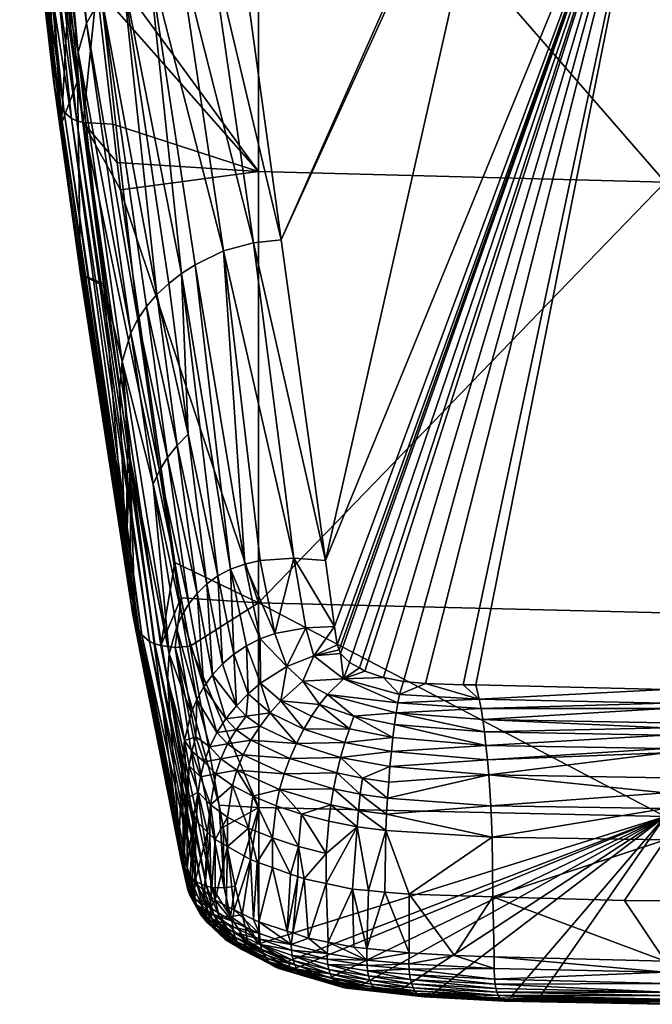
# Model space of a CAD drawing. Extents: x -0.097 to 0.097, y -0.166 to 0.
# Tile 19 of 144: x -0.016 to -0.001, y -0.166 to -0.141. Entities that reach past the tile are written whole.
import ezdxf

# ---------------------------------------------------------------- set-up
doc = ezdxf.new("R2010")
doc.units = 0
doc.layers.add('mesh', color=7, linetype='CONTINUOUS')

msp = doc.modelspace()

# ---------------------------------------------------------------- meshes
at = {"layer": 'mesh'}
mesh = msp.add_polyface(dxfattribs=at)
corners = [(-0.010428, -0.133379, 0.02554), (-0.015682, -0.136768, 0.017533), (-0.016078, -0.136175, 0.018709), (-0.014811, -0.138522, 0.013975), (-0.015072, -0.137679, 0.015724), (-0.014624, -0.139124, 0.012727), (-0.01043, -0.144864, 0.000863), (-0.0002, -0.14513, 0.000982), (-0.0002, -0.133634, 0.025658), (-0.016282, -0.136701, 0.017421), (-0.015423, -0.138466, 0.013846), (-0.014493, -0.140248, 0.010286), (-0.015974, -0.139156, 0.009606), (-0.015896, -0.139607, 0.007874), (-0.015924, -0.139357, 0.008411), (-0.015978, -0.138853, 0.009491), (-0.015923, -0.139459, 0.009728), (-0.01605, -0.137976, 0.013546), (-0.015823, -0.139727, 0.009848), (-0.015576, -0.138421, 0.013803), (-0.015201, -0.140206, 0.010151), (-0.016432, -0.136652, 0.017381), (-0.015357, -0.140162, 0.010107), (-0.01571, -0.13836, 0.013756), (-0.015491, -0.140103, 0.010059), (-0.015382, -0.143659, -0.001063), (-0.015221, -0.140676, -0.002452), (-0.015882, -0.135493, 0.00872), (-0.015564, -0.142224, 0.002102), (-0.015957, -0.135534, 0.009946), (-0.007958, -0.133444, 0.003662), (-0.01101, -0.133045, 0.004696), (-0.010906, -0.138969, -0.008009), (-0.004017, -0.133764, 0.00283), (-0.008742, -0.154639, -0.041749), (-0.0002, -0.133862, 0.002573), (-0.004166, -0.133752, 0.00286), (-0.009854, -0.146584, -0.024405), (-0.007696, -0.133479, 0.003573), (-0.013129, -0.132665, 0.006028), (-0.013318, -0.132642, 0.006185), (-0.012457, -0.139159, -0.007901), (-0.015037, -0.133106, 0.007848), (-0.015135, -0.133164, 0.007958), (-0.013847, -0.139912, -0.007591), (-0.015569, -0.133674, 0.008581), (-0.014753, -0.141142, -0.007125), (-0.015432, -0.133513, 0.008384), (-0.015628, -0.133822, 0.008713), (-0.011658, -0.139003, -0.007979), (-0.012586, -0.132734, 0.005577), (-0.014375, -0.140478, -0.007374), (-0.015702, -0.134011, 0.008882), (-0.014961, -0.141871, -0.006854), (-0.015911, -0.138195, 0.013657), (-0.01569, -0.139943, 0.009958), (-0.015987, -0.138092, 0.013603), (-0.012464, -0.132749, 0.005475), (-0.011741, -0.132923, 0.005008), (-0.013198, -0.139465, -0.007769), (-0.014462, -0.132773, 0.007213), (-0.015251, -0.1333, 0.008123), (-0.014729, -0.132924, 0.007507), (-0.015841, -0.134361, 0.009195), (-0.014071, -0.132691, 0.006852)]
mesh.append_faces([[corners[k] for k in face] for face in [(0, 1, 2, 2), (0, 3, 4, 4), (0, 5, 3, 3), (6, 5, 0, 0), (7, 0, 8, 8), (7, 6, 0, 0), (4, 9, 1, 1), (4, 10, 9, 9), (3, 10, 4, 4), (10, 5, 11, 11), (3, 5, 10, 10), (12, 13, 14, 14), (14, 15, 12, 12), (16, 17, 18, 18), (19, 10, 20, 20), (21, 10, 19, 19), (21, 9, 10, 10), (22, 23, 19, 19), (22, 24, 23, 23), (25, 26, 27, 27), (13, 28, 29, 29), (29, 14, 13, 13), (29, 15, 14, 14), (29, 25, 27, 27), (28, 25, 29, 29), (30, 31, 32, 32), (33, 34, 35, 35), (36, 37, 33, 33), (38, 30, 32, 32), (39, 40, 41, 41), (42, 43, 44, 44), (45, 46, 47, 47), (45, 48, 46, 46), (41, 49, 50, 50), (51, 47, 46, 46), (46, 52, 53, 53), (48, 52, 46, 46), (24, 54, 23, 23), (24, 55, 54, 54), (54, 18, 56, 56), (54, 55, 18, 18), (32, 57, 49, 49), (58, 57, 32, 32), (59, 60, 44, 44), (61, 51, 44, 44), (60, 62, 44, 44), (63, 53, 52, 52), (63, 26, 53, 53), (63, 27, 26, 26), (59, 41, 64, 64), (61, 47, 51, 51)]])
mesh = msp.add_polyface(dxfattribs=at)
corners = [(-0.01043, -0.144864, 0.000863), (-0.013981, -0.144637, 0.00076), (-0.014093, -0.143678, 0.002841), (-0.013901, -0.145327, -0.000737), (-0.014493, -0.140248, 0.010286), (-0.014624, -0.139124, 0.012727), (-0.010424, -0.155704, -0.024129), (-0.0002, -0.14513, 0.000982), (-0.012533, -0.154685, -0.022018), (-0.014833, -0.143637, 0.00272), (-0.012879, -0.156777, -0.027218), (-0.006227, -0.157729, -0.048495), (-0.005283, -0.157759, -0.048593), (-0.0002, -0.133862, 0.002573), (-0.007752, -0.157417, -0.047759), (-0.007288, -0.157576, -0.048123), (-0.00789, -0.157339, -0.047585), (-0.00814, -0.157197, -0.047269), (-0.008362, -0.156973, -0.046778), (-0.008399, -0.156883, -0.046582), (-0.008449, -0.156761, -0.046317), (-0.008513, -0.156296, -0.045316), (-0.008742, -0.154639, -0.041749), (-0.004017, -0.133764, 0.00283), (-0.009854, -0.146584, -0.024405), (-0.004166, -0.133752, 0.00286), (-0.010906, -0.138969, -0.008009), (-0.004961, -0.157764, -0.048609), (-0.011658, -0.139003, -0.007979), (-0.013857, -0.14964, -0.023573), (-0.013714, -0.151744, -0.02628), (-0.013656, -0.152087, -0.027016), (-0.010555, -0.14666, -0.024476), (-0.012457, -0.139159, -0.007901), (-0.012024, -0.147208, -0.024447), (-0.012365, -0.14743, -0.024392), (-0.011132, -0.154856, -0.040908), (-0.011306, -0.146861, -0.024498), (-0.013198, -0.139465, -0.007769), (-0.009543, -0.154584, -0.041534), (-0.010774, -0.154727, -0.041085), (-0.013847, -0.139912, -0.007591), (-0.012475, -0.151746, -0.032435), (-0.013243, -0.148258, -0.024122), (-0.012718, -0.152051, -0.032317), (-0.012982, -0.147957, -0.024228), (-0.012193, -0.151467, -0.032538), (-0.012686, -0.147681, -0.024318), (-0.012918, -0.152379, -0.032187), (-0.013639, -0.148919, -0.023868), (-0.013074, -0.152724, -0.032047), (-0.013463, -0.148579, -0.024001), (-0.014375, -0.140478, -0.007374), (-0.011451, -0.155024, -0.040722), (-0.006778, -0.15768, -0.048368)]
mesh.append_faces([[corners[k] for k in face] for face in [(0, 1, 2, 2), (0, 3, 1, 1), (0, 4, 5, 5), (2, 4, 0, 0), (6, 0, 7, 7), (6, 3, 0, 0), (8, 9, 3, 3), (8, 10, 9, 9), (11, 12, 13, 13), (13, 14, 15, 15), (13, 16, 14, 14), (17, 16, 13, 13), (13, 18, 17, 17), (13, 19, 18, 18), (20, 19, 13, 13), (13, 21, 20, 20), (13, 22, 21, 21), (23, 24, 22, 22), (25, 26, 24, 24), (12, 27, 13, 13), (24, 26, 28, 28), (29, 30, 31, 31), (32, 28, 33, 33), (32, 24, 28, 28), (22, 24, 32, 32), (34, 35, 36, 36), (37, 33, 38, 38), (37, 32, 33, 33), (39, 32, 37, 37), (39, 22, 32, 32), (37, 34, 40, 40), (38, 34, 37, 37), (38, 35, 34, 34), (41, 35, 38, 38), (42, 43, 44, 44), (45, 43, 42, 42), (46, 45, 42, 42), (47, 45, 46, 46), (48, 49, 50, 50), (51, 49, 48, 48), (49, 29, 50, 50), (44, 51, 48, 48), (43, 51, 44, 44), (43, 52, 51, 51), (45, 52, 43, 43), (47, 41, 45, 45), (47, 35, 41, 41), (46, 35, 47, 47), (46, 53, 35, 35), (13, 54, 11, 11), (15, 54, 13, 13)]])
mesh = msp.add_polyface(dxfattribs=at)
corners = [(-0.0002, -0.14513, 0.000982), (-0.0002, -0.15595, -0.024027), (-0.010424, -0.155704, -0.024129), (-0.0002, -0.161067, -0.036667), (-0.010417, -0.160847, -0.036753), (-0.005283, -0.157759, -0.048593), (-0.004878, -0.158121, -0.049314), (-0.004961, -0.157764, -0.048609), (-0.006227, -0.157729, -0.048495), (-0.007288, -0.157576, -0.048123), (-0.007752, -0.157417, -0.047759), (-0.00829, -0.157612, -0.048107), (-0.00789, -0.157339, -0.047585), (-0.00814, -0.157197, -0.047269), (-0.004746, -0.158942, -0.050241), (-0.007009, -0.158756, -0.049901), (-0.004707, -0.159283, -0.050462), (-0.006967, -0.158466, -0.049632), (-0.004638, -0.160022, -0.050766), (-0.0002, -0.159468, -0.050658), (-0.00467, -0.159646, -0.050636), (-0.007087, -0.159439, -0.05032), (-0.007122, -0.159816, -0.050468), (-0.007049, -0.159083, -0.050131), (-0.008028, -0.158551, -0.049465), (-0.008695, -0.158001, -0.0486), (-0.006924, -0.158216, -0.049331), (-0.006881, -0.158003, -0.049004), (-0.004788, -0.158631, -0.049973), (-0.0002, -0.158357, -0.04976), (-0.004832, -0.158357, -0.049661), (-0.0002, -0.158843, -0.050263), (-0.008143, -0.158866, -0.049689), (-0.008256, -0.159213, -0.049878), (-0.008362, -0.159584, -0.050029), (-0.007813, -0.160109, -0.050403), (-0.0002, -0.133862, 0.002573), (-0.0002, -0.157879, -0.048933), (-0.0002, -0.159361, -0.05059), (-0.0002, -0.159026, -0.050379), (-0.006778, -0.15768, -0.048368), (-0.0002, -0.158222, -0.049526), (-0.0002, -0.158719, -0.050135), (-0.0002, -0.1601, -0.050866)]
mesh.append_faces([[corners[k] for k in face] for face in [(0, 1, 2, 2), (3, 2, 1, 1), (3, 4, 2, 2), (5, 6, 7, 7), (5, 8, 6, 6), (9, 10, 11, 11), (11, 12, 13, 13), (10, 12, 11, 11), (14, 15, 16, 16), (17, 15, 14, 14), (18, 19, 20, 20), (20, 21, 22, 22), (16, 21, 20, 20), (16, 23, 21, 21), (15, 23, 16, 16), (15, 24, 23, 23), (17, 24, 15, 15), (17, 25, 24, 24), (26, 25, 17, 17), (26, 11, 25, 25), (27, 11, 26, 26), (27, 9, 11, 11), (28, 29, 30, 30), (27, 6, 8, 8), (26, 6, 27, 27), (26, 30, 6, 6), (17, 30, 26, 26), (17, 28, 30, 30), (14, 28, 17, 17), (14, 31, 28, 28), (32, 23, 24, 24), (33, 23, 32, 32), (33, 21, 23, 23), (34, 21, 33, 33), (34, 22, 21, 21), (35, 22, 34, 34), (36, 7, 37, 37), (38, 16, 20, 20), (39, 16, 38, 38), (7, 6, 37, 37), (14, 16, 39, 39), (20, 19, 38, 38), (40, 9, 27, 27), (6, 41, 37, 37), (30, 41, 6, 6), (30, 29, 41, 41), (28, 42, 29, 29), (31, 42, 28, 28), (27, 8, 40, 40), (39, 31, 14, 14), (18, 43, 19, 19)]])
mesh = msp.add_polyface(dxfattribs=at)
corners = [(-0.015433, -0.143163, 0.002448), (-0.015529, -0.14289, 0.002338), (-0.015923, -0.139459, 0.009728), (-0.014833, -0.143637, 0.00272), (-0.015201, -0.140206, 0.010151), (-0.014493, -0.140248, 0.010286), (-0.015423, -0.138466, 0.013846), (-0.013981, -0.144637, 0.00076), (-0.013901, -0.145327, -0.000737), (-0.014093, -0.143678, 0.002841), (-0.01364, -0.155676, -0.027611), (-0.014903, -0.147448, -0.009419), (-0.01558, -0.142576, 0.002224), (-0.013764, -0.15455, -0.025865), (-0.015974, -0.139156, 0.009606), (-0.015564, -0.142224, 0.002102), (-0.015896, -0.139607, 0.007874), (-0.015382, -0.143659, -0.001063), (-0.013586, -0.156001, -0.027537), (-0.013428, -0.156403, -0.027415), (-0.013486, -0.156284, -0.027456), (-0.012879, -0.156777, -0.027218), (-0.013036, -0.156731, -0.027256), (-0.015823, -0.139727, 0.009848), (-0.014992, -0.143592, 0.00268), (-0.015357, -0.140162, 0.010107), (-0.015576, -0.138421, 0.013803), (-0.015491, -0.140103, 0.010059), (-0.015126, -0.143533, 0.002637), (-0.01317, -0.15667, -0.027295), (-0.014977, -0.142594, -0.006585), (-0.015221, -0.140676, -0.002452), (-0.01432, -0.147744, -0.017685), (-0.013926, -0.150345, -0.023274), (-0.013857, -0.14964, -0.023573), (-0.014961, -0.141871, -0.006854), (-0.013714, -0.151744, -0.02628), (-0.013463, -0.148579, -0.024001), (-0.014753, -0.141142, -0.007125), (-0.013639, -0.148919, -0.023868), (-0.014375, -0.140478, -0.007374), (-0.012982, -0.147957, -0.024228), (-0.013847, -0.139912, -0.007591), (-0.015313, -0.143377, 0.002547), (-0.01569, -0.139943, 0.009958), (-0.01336, -0.156507, -0.027374), (-0.014328, -0.147689, -0.017566)]
mesh.append_faces([[corners[k] for k in face] for face in [(0, 1, 2, 2), (3, 4, 5, 5), (6, 5, 4, 4), (3, 7, 8, 8), (3, 9, 7, 7), (5, 9, 3, 3), (10, 11, 12, 12), (10, 13, 11, 11), (14, 15, 16, 16), (12, 15, 14, 14), (12, 17, 15, 15), (11, 17, 12, 12), (0, 18, 1, 1), (19, 20, 0, 0), (21, 22, 3, 3), (2, 23, 0, 0), (2, 12, 14, 14), (1, 12, 2, 2), (1, 10, 12, 12), (18, 10, 1, 1), (24, 3, 22, 22), (25, 3, 24, 24), (25, 4, 3, 3), (26, 4, 25, 25), (24, 27, 25, 25), (24, 28, 27, 27), (29, 28, 24, 24), (17, 30, 31, 31), (11, 30, 17, 17), (13, 32, 11, 11), (13, 33, 32, 32), (32, 33, 34, 34), (31, 30, 35, 35), (33, 36, 34, 34), (37, 38, 39, 39), (40, 38, 37, 37), (39, 35, 34, 34), (38, 35, 39, 39), (41, 42, 40, 40), (0, 43, 19, 19), (0, 23, 43, 43), (23, 44, 43, 43), (28, 44, 27, 27), (28, 43, 44, 44), (28, 45, 43, 43), (29, 45, 28, 28), (11, 46, 30, 30), (11, 32, 46, 46), (34, 46, 32, 32), (35, 46, 34, 34), (35, 30, 46, 46)]])
mesh = msp.add_polyface(dxfattribs=at)
corners = [(-0.010424, -0.155704, -0.024129), (-0.01237, -0.155579, -0.024181), (-0.012533, -0.154685, -0.022018), (-0.012149, -0.156792, -0.027116), (-0.010417, -0.160847, -0.036753), (-0.013901, -0.145327, -0.000737), (-0.012521, -0.156827, -0.027151), (-0.013537, -0.15597, -0.029153), (-0.013639, -0.155334, -0.027679), (-0.01364, -0.155676, -0.027611), (-0.013764, -0.15455, -0.025865), (-0.015433, -0.143163, 0.002448), (-0.013486, -0.156284, -0.027456), (-0.013586, -0.156001, -0.027537), (-0.012424, -0.16188, -0.042997), (-0.012879, -0.156777, -0.027218), (-0.012375, -0.162168, -0.042888), (-0.014992, -0.143592, 0.00268), (-0.013036, -0.156731, -0.027256), (-0.01317, -0.15667, -0.027295), (-0.013656, -0.152087, -0.027016), (-0.013714, -0.151744, -0.02628), (-0.013926, -0.150345, -0.023274), (-0.012024, -0.147208, -0.024447), (-0.011132, -0.154856, -0.040908), (-0.010774, -0.154727, -0.041085), (-0.01267, -0.156984, -0.039299), (-0.012719, -0.157631, -0.038909), (-0.013857, -0.14964, -0.023573), (-0.011046, -0.156992, -0.04496), (-0.011333, -0.157237, -0.044845), (-0.010984, -0.158291, -0.047187), (-0.011451, -0.155024, -0.040722), (-0.012365, -0.14743, -0.024392), (-0.010728, -0.15678, -0.04506), (-0.010689, -0.157992, -0.047181), (-0.010382, -0.156605, -0.045144), (-0.011971, -0.155465, -0.040331), (-0.012178, -0.15573, -0.040128), (-0.011802, -0.157811, -0.04458), (-0.012718, -0.152051, -0.032317), (-0.012475, -0.151746, -0.032435), (-0.011586, -0.157512, -0.044718), (-0.01173, -0.155228, -0.040529), (-0.012193, -0.151467, -0.032538), (-0.012353, -0.156019, -0.039922), (-0.012493, -0.156327, -0.039714), (-0.01198, -0.15813, -0.044433), (-0.013074, -0.152724, -0.032047), (-0.012918, -0.152379, -0.032187), (-0.012118, -0.158465, -0.04428), (-0.013428, -0.156403, -0.027415), (-0.015313, -0.143377, 0.002547), (-0.01336, -0.156507, -0.027374)]
mesh.append_faces([[corners[k] for k in face] for face in [(0, 1, 2, 2), (0, 3, 1, 1), (4, 3, 0, 0), (2, 5, 0, 0), (1, 3, 6, 6), (7, 8, 9, 9), (8, 10, 9, 9), (11, 12, 13, 13), (14, 7, 9, 9), (15, 1, 6, 6), (2, 1, 15, 15), (13, 16, 9, 9), (17, 18, 19, 19), (10, 20, 21, 21), (20, 8, 7, 7), (10, 8, 20, 20), (21, 22, 10, 10), (23, 24, 25, 25), (26, 20, 27, 27), (28, 20, 26, 26), (29, 30, 31, 31), (29, 32, 30, 30), (24, 32, 29, 29), (24, 33, 32, 32), (34, 29, 35, 35), (34, 24, 29, 29), (36, 24, 34, 34), (36, 25, 24, 24), (37, 38, 39, 39), (37, 40, 38, 38), (41, 40, 37, 37), (42, 37, 39, 39), (43, 37, 42, 42), (43, 41, 37, 37), (44, 41, 43, 43), (45, 46, 47, 47), (45, 48, 46, 46), (49, 48, 45, 45), (46, 50, 47, 47), (46, 26, 50, 50), (48, 26, 46, 46), (48, 28, 26, 26), (39, 45, 47, 47), (38, 45, 39, 39), (38, 49, 45, 45), (40, 49, 38, 38), (43, 32, 44, 44), (43, 30, 32, 32), (42, 30, 43, 43), (42, 31, 30, 30), (51, 52, 53, 53)]])
mesh = msp.add_polyface(dxfattribs=at)
corners = [(-0.009241, -0.156326, -0.04529), (-0.010015, -0.156472, -0.045211), (-0.009716, -0.157298, -0.047026), (-0.011306, -0.146861, -0.024498), (-0.010384, -0.15464, -0.04125), (-0.009543, -0.154584, -0.041534), (-0.00929, -0.158879, -0.049165), (-0.009095, -0.15855, -0.049005), (-0.009863, -0.158165, -0.048148), (-0.009039, -0.157031, -0.046819), (-0.008399, -0.156883, -0.046582), (-0.008449, -0.156761, -0.046317), (-0.00829, -0.157612, -0.048107), (-0.00814, -0.157197, -0.047269), (-0.008362, -0.156973, -0.046778), (-0.010133, -0.158467, -0.048254), (-0.009475, -0.159234, -0.049292), (-0.010389, -0.158797, -0.048332), (-0.010737, -0.158551, -0.047778), (-0.010689, -0.157992, -0.047181), (-0.010374, -0.157723, -0.047153), (-0.010728, -0.15678, -0.04506), (-0.010382, -0.156605, -0.045144), (-0.010774, -0.154727, -0.041085), (-0.008513, -0.156296, -0.045316), (-0.008742, -0.154639, -0.041749), (-0.008256, -0.159213, -0.049878), (-0.008362, -0.159584, -0.050029), (-0.008143, -0.158866, -0.049689), (-0.008896, -0.158256, -0.048816), (-0.009309, -0.157672, -0.047863), (-0.009643, -0.159609, -0.049383), (-0.010816, -0.15952, -0.048394), (-0.009786, -0.159998, -0.049435), (-0.01062, -0.15915, -0.048379), (-0.008695, -0.158001, -0.0486), (-0.008028, -0.158551, -0.049465), (-0.010971, -0.159902, -0.048375), (-0.008458, -0.159973, -0.050141), (-0.007813, -0.160109, -0.050403)]
mesh.append_faces([[corners[k] for k in face] for face in [(0, 1, 2, 2), (3, 4, 5, 5), (6, 7, 8, 8), (9, 10, 11, 11), (12, 13, 14, 14), (15, 16, 6, 6), (15, 17, 16, 16), (15, 18, 17, 17), (15, 19, 18, 18), (20, 19, 15, 15), (20, 21, 19, 19), (22, 21, 20, 20), (8, 15, 6, 6), (8, 20, 15, 15), (2, 20, 8, 8), (2, 22, 20, 20), (1, 22, 2, 2), (1, 23, 22, 22), (24, 25, 5, 5), (26, 16, 27, 27), (26, 6, 16, 16), (28, 6, 26, 26), (28, 7, 6, 6), (29, 7, 28, 28), (29, 8, 7, 7), (30, 8, 29, 29), (30, 2, 8, 8), (9, 2, 30, 30), (9, 0, 2, 2), (24, 9, 11, 11), (24, 0, 9, 9), (5, 0, 24, 24), (5, 1, 0, 0), (4, 1, 5, 5), (4, 23, 1, 1), (3, 23, 4, 4), (31, 32, 33, 33), (34, 32, 31, 31), (9, 14, 10, 10), (9, 12, 14, 14), (30, 12, 9, 9), (30, 35, 12, 12), (29, 35, 30, 30), (29, 36, 35, 35), (28, 36, 29, 29), (32, 37, 33, 33), (34, 16, 17, 17), (31, 16, 34, 34), (31, 27, 16, 16), (38, 27, 31, 31), (38, 39, 27, 27)]])
mesh = msp.add_polyface(dxfattribs=at)
corners = [(-0.010417, -0.160847, -0.036753), (-0.01142, -0.160784, -0.036777), (-0.012149, -0.156792, -0.027116), (-0.012521, -0.156827, -0.027151), (-0.013586, -0.156001, -0.027537), (-0.013486, -0.156284, -0.027456), (-0.012326, -0.1623, -0.042821), (-0.013428, -0.156403, -0.027415), (-0.012262, -0.162422, -0.042748), (-0.012879, -0.156777, -0.027218), (-0.011592, -0.162853, -0.042231), (-0.011733, -0.162822, -0.04232), (-0.013036, -0.156731, -0.027256), (-0.01317, -0.15667, -0.027295), (-0.011864, -0.162774, -0.042409), (-0.012375, -0.162168, -0.042888), (-0.011984, -0.162709, -0.042498), (-0.013656, -0.152087, -0.027016), (-0.013537, -0.15597, -0.029153), (-0.01242, -0.161575, -0.043084), (-0.012719, -0.157631, -0.038909), (-0.012345, -0.159843, -0.043652), (-0.01267, -0.156984, -0.039299), (-0.012286, -0.159163, -0.043961), (-0.012249, -0.160407, -0.044862), (-0.012171, -0.159801, -0.045336), (-0.010689, -0.157992, -0.047181), (-0.010984, -0.158291, -0.047187), (-0.010737, -0.158551, -0.047778), (-0.011046, -0.156992, -0.04496), (-0.012106, -0.159432, -0.045467), (-0.011883, -0.160075, -0.046894), (-0.01179, -0.159694, -0.046988), (-0.012007, -0.15907, -0.045593), (-0.012118, -0.158465, -0.04428), (-0.01062, -0.15915, -0.048379), (-0.011206, -0.159248, -0.047783), (-0.010816, -0.15952, -0.048394), (-0.010991, -0.15889, -0.047794), (-0.011475, -0.15896, -0.047128), (-0.011249, -0.158615, -0.047168), (-0.011802, -0.157811, -0.04458), (-0.011586, -0.157512, -0.044718), (-0.011376, -0.15962, -0.047744), (-0.011501, -0.160002, -0.047681), (-0.010971, -0.159902, -0.048375), (-0.011655, -0.159321, -0.047067), (-0.01198, -0.15813, -0.044433), (-0.010389, -0.158797, -0.048332), (-0.012183, -0.162532, -0.042669), (-0.01336, -0.156507, -0.027374)]
mesh.append_faces([[corners[k] for k in face] for face in [(0, 1, 2, 2), (3, 2, 1, 1), (4, 5, 6, 6), (7, 8, 5, 5), (9, 3, 10, 10), (9, 11, 12, 12), (10, 11, 9, 9), (13, 12, 14, 14), (6, 15, 4, 4), (14, 16, 13, 13), (17, 18, 19, 19), (20, 19, 21, 21), (20, 17, 19, 19), (22, 20, 23, 23), (23, 24, 25, 25), (20, 21, 23, 23), (26, 27, 28, 28), (26, 29, 27, 27), (25, 30, 23, 23), (25, 31, 30, 30), (32, 30, 31, 31), (33, 30, 32, 32), (33, 23, 30, 30), (34, 23, 33, 33), (34, 22, 23, 23), (35, 36, 37, 37), (38, 36, 35, 35), (38, 39, 36, 36), (40, 39, 38, 38), (40, 41, 39, 39), (42, 41, 40, 40), (43, 44, 45, 45), (43, 32, 44, 44), (46, 32, 43, 43), (46, 33, 32, 32), (47, 33, 46, 46), (47, 34, 33, 33), (37, 43, 45, 45), (36, 43, 37, 37), (36, 46, 43, 43), (39, 46, 36, 36), (39, 47, 46, 46), (41, 47, 39, 39), (40, 27, 42, 42), (40, 28, 27, 27), (38, 28, 40, 40), (38, 48, 28, 28), (35, 48, 38, 38), (49, 8, 7, 7), (7, 50, 49, 49), (13, 16, 50, 50)]])
mesh = msp.add_polyface(dxfattribs=at)
corners = [(-0.011012, -0.162824, -0.041899), (-0.011319, -0.16134, -0.038121), (-0.010417, -0.160847, -0.036753), (-0.01142, -0.160784, -0.036777), (-0.011292, -0.162863, -0.042063), (-0.012521, -0.156827, -0.027151), (-0.012326, -0.1623, -0.042821), (-0.013486, -0.156284, -0.027456), (-0.012262, -0.162422, -0.042748), (-0.012424, -0.16188, -0.042997), (-0.01364, -0.155676, -0.027611), (-0.012375, -0.162168, -0.042888), (-0.01242, -0.161575, -0.043084), (-0.013537, -0.15597, -0.029153), (-0.011592, -0.162853, -0.042231), (-0.011864, -0.162774, -0.042409), (-0.013036, -0.156731, -0.027256), (-0.011733, -0.162822, -0.04232), (-0.012345, -0.159843, -0.043652), (-0.012315, -0.162104, -0.044399), (-0.012249, -0.160407, -0.044862), (-0.012215, -0.160599, -0.045276), (-0.012225, -0.162351, -0.045039), (-0.012052, -0.161029, -0.046212), (-0.011781, -0.162942, -0.046556), (-0.011648, -0.16152, -0.047279), (-0.011709, -0.161461, -0.047149), (-0.011941, -0.160459, -0.046788), (-0.012171, -0.159801, -0.045336), (-0.012286, -0.159163, -0.043961), (-0.011521, -0.161645, -0.04755), (-0.011638, -0.160781, -0.0475), (-0.011208, -0.161083, -0.048162), (-0.009621, -0.162515, -0.049428), (-0.009422, -0.161823, -0.049757), (-0.010079, -0.161607, -0.049295), (-0.011883, -0.160075, -0.046894), (-0.011084, -0.160293, -0.048327), (-0.01068, -0.16136, -0.048762), (-0.011501, -0.160002, -0.047681), (-0.01179, -0.159694, -0.046988), (-0.009984, -0.160799, -0.049424), (-0.010571, -0.160559, -0.048909), (-0.009899, -0.160396, -0.049448), (-0.010971, -0.159902, -0.048375), (-0.009343, -0.161011, -0.04987), (-0.010464, -0.162214, -0.048776), (-0.009786, -0.159998, -0.049435), (-0.012183, -0.162532, -0.042669), (-0.01336, -0.156507, -0.027374), (-0.011984, -0.162709, -0.042498), (-0.012302, -0.162161, -0.044549), (-0.012095, -0.162663, -0.045849), (-0.011996, -0.161179, -0.046538), (-0.012027, -0.162724, -0.046003), (-0.011208, -0.161824, -0.047937), (-0.010632, -0.162154, -0.048647)]
mesh.append_faces([[corners[k] for k in face] for face in [(0, 1, 2, 2), (1, 3, 2, 2), (4, 3, 1, 1), (5, 3, 4, 4), (6, 7, 8, 8), (9, 10, 11, 11), (12, 13, 9, 9), (14, 5, 4, 4), (15, 16, 17, 17), (18, 19, 20, 20), (18, 12, 19, 19), (21, 22, 23, 23), (24, 25, 26, 26), (27, 21, 23, 23), (28, 21, 27, 27), (28, 20, 21, 21), (29, 18, 20, 20), (30, 31, 25, 25), (30, 32, 31, 31), (33, 34, 35, 35), (27, 36, 28, 28), (27, 31, 36, 36), (26, 31, 27, 27), (26, 25, 31, 31), (37, 32, 38, 38), (37, 31, 32, 32), (39, 31, 37, 37), (39, 36, 31, 31), (40, 36, 39, 39), (41, 35, 34, 34), (42, 43, 44, 44), (41, 42, 35, 35), (41, 43, 42, 42), (45, 43, 41, 41), (35, 38, 46, 46), (42, 38, 35, 35), (42, 37, 38, 38), (44, 37, 42, 42), (44, 39, 37, 37), (47, 44, 43, 43), (48, 49, 50, 50), (20, 51, 21, 21), (20, 19, 51, 51), (21, 51, 22, 22), (52, 53, 23, 23), (54, 26, 53, 53), (27, 53, 26, 26), (27, 23, 53, 53), (55, 32, 30, 30), (38, 55, 56, 56), (38, 32, 55, 55)]])
mesh = msp.add_polyface(dxfattribs=at)
corners = [(-0.009604, -0.164284, -0.049083), (-0.009168, -0.164124, -0.049438), (-0.009567, -0.163996, -0.049135), (-0.008702, -0.164513, -0.049612), (-0.009599, -0.164425, -0.049027), (-0.009703, -0.163952, -0.049032), (-0.009436, -0.162581, -0.04957), (-0.009621, -0.162515, -0.049428), (-0.009282, -0.162636, -0.049689), (-0.009422, -0.161823, -0.049757), (-0.008722, -0.162003, -0.050133), (-0.009343, -0.161011, -0.04987), (-0.00866, -0.161188, -0.050234), (-0.009984, -0.160799, -0.049424), (-0.008608, -0.160779, -0.050241), (-0.009899, -0.160396, -0.049448), (-0.007946, -0.161326, -0.050503), (-0.007206, -0.161014, -0.050672), (-0.007911, -0.160918, -0.050506), (-0.007224, -0.16142, -0.050668), (-0.007867, -0.160511, -0.050474), (-0.008541, -0.160373, -0.050211), (-0.008458, -0.159973, -0.050141), (-0.009786, -0.159998, -0.049435), (-0.009643, -0.159609, -0.049383), (-0.007813, -0.160109, -0.050403), (-0.007154, -0.160208, -0.050574), (-0.007122, -0.159816, -0.050468), (-0.007182, -0.160609, -0.050641), (-0.007664, -0.16293, -0.050317), (-0.007254, -0.162968, -0.050396), (-0.0002, -0.161067, -0.036667), (-0.009702, -0.164713, -0.046737), (-0.010419, -0.164268, -0.04563), (-0.007702, -0.164677, -0.049966), (-0.008027, -0.164355, -0.049946), (-0.008675, -0.164224, -0.049658), (-0.008729, -0.162753, -0.049939), (-0.008062, -0.162894, -0.050241), (-0.007701, -0.164388, -0.050007), (-0.006638, -0.164495, -0.050205)]
mesh.append_faces([[corners[k] for k in face] for face in [(0, 1, 2, 2), (0, 3, 1, 1), (4, 3, 0, 0), (5, 6, 7, 7), (2, 6, 5, 5), (2, 8, 6, 6), (1, 8, 2, 2), (9, 8, 10, 10), (9, 6, 8, 8), (7, 6, 9, 9), (11, 10, 12, 12), (11, 9, 10, 10), (13, 9, 11, 11), (11, 14, 15, 15), (12, 14, 11, 11), (12, 16, 14, 14), (10, 16, 12, 12), (17, 18, 19, 19), (20, 18, 17, 17), (20, 21, 18, 18), (22, 21, 20, 20), (22, 23, 21, 21), (24, 23, 22, 22), (25, 26, 27, 27), (28, 26, 25, 25), (19, 29, 30, 30), (19, 16, 29, 29), (18, 16, 19, 19), (18, 14, 16, 16), (21, 14, 18, 18), (21, 15, 14, 14), (23, 15, 21, 21), (20, 25, 22, 22), (20, 28, 25, 25), (17, 28, 20, 20), (31, 32, 33, 33), (34, 35, 36, 36), (3, 36, 1, 1), (3, 34, 36, 36), (1, 37, 8, 8), (36, 37, 1, 1), (36, 38, 37, 37), (35, 38, 36, 36), (39, 38, 35, 35), (39, 29, 38, 38), (39, 30, 29, 29), (40, 30, 39, 39), (16, 38, 29, 29), (16, 37, 38, 38), (10, 37, 16, 16), (8, 37, 10, 10)]])
mesh = msp.add_polyface(dxfattribs=at)
corners = [(-0.0002, -0.161067, -0.036667), (-0.009382, -0.164836, -0.047038), (-0.009702, -0.164713, -0.046737), (-0.008633, -0.165127, -0.047743), (-0.006888, -0.165439, -0.048437), (-0.007849, -0.165311, -0.048172), (-0.008217, -0.165387, -0.048611), (-0.008045, -0.165368, -0.048372), (-0.006125, -0.165572, -0.048772), (-0.005994, -0.165486, -0.048514), (-0.006493, -0.165451, -0.049593), (-0.007584, -0.165283, -0.049559), (-0.007531, -0.165366, -0.049436), (-0.006538, -0.165371, -0.049721), (-0.006576, -0.165276, -0.049836), (-0.006606, -0.165166, -0.049936), (-0.007661, -0.165075, -0.049767), (-0.007698, -0.164817, -0.049914), (-0.006639, -0.16491, -0.050086), (-0.006644, -0.164771, -0.050138), (-0.007685, -0.164951, -0.049848), (-0.006627, -0.165043, -0.05002), (-0.007627, -0.165186, -0.04967), (-0.004155, -0.165676, -0.048942), (-0.00626, -0.165602, -0.049038), (-0.008299, -0.16537, -0.048735), (-0.006324, -0.165591, -0.049177), (-0.004289, -0.165701, -0.04936), (-0.006385, -0.165561, -0.049317), (-0.004504, -0.164887, -0.050328), (-0.005497, -0.164564, -0.050317), (-0.004493, -0.165158, -0.050209), (-0.004478, -0.16528, -0.050126), (-0.004459, -0.165389, -0.050025), (-0.004433, -0.165484, -0.049909), (-0.004403, -0.165564, -0.049781), (-0.006442, -0.165515, -0.049457), (-0.007471, -0.165432, -0.049307), (-0.004369, -0.165627, -0.049645), (-0.008377, -0.165335, -0.048859), (-0.004246, -0.165711, -0.049218), (-0.004535, -0.163087, -0.050648), (-0.006639, -0.163025, -0.050513), (-0.004638, -0.160022, -0.050766), (-0.007122, -0.159816, -0.050468), (-0.007154, -0.160208, -0.050574), (-0.007224, -0.16142, -0.050668), (-0.007254, -0.162968, -0.050396), (-0.00467, -0.159646, -0.050636), (-0.004552, -0.161587, -0.050933), (-0.007206, -0.161014, -0.050672), (-0.007182, -0.160609, -0.050641), (-0.004585, -0.1608, -0.050913), (-0.010419, -0.164268, -0.04563), (-0.010417, -0.160847, -0.036753), (-0.007702, -0.164677, -0.049966), (-0.006638, -0.164495, -0.050205)]
mesh.append_faces([[corners[k] for k in face] for face in [(0, 1, 2, 2), (0, 3, 1, 1), (0, 4, 5, 5), (6, 7, 8, 8), (4, 8, 7, 7), (9, 8, 4, 4), (10, 11, 12, 12), (10, 13, 11, 11), (14, 15, 16, 16), (17, 18, 19, 19), (20, 21, 18, 18), (15, 21, 20, 20), (13, 14, 22, 22), (23, 8, 9, 9), (24, 8, 23, 23), (24, 6, 8, 8), (25, 6, 24, 24), (26, 27, 28, 28), (19, 29, 30, 30), (18, 29, 19, 19), (18, 31, 29, 29), (21, 31, 18, 18), (15, 32, 21, 21), (14, 33, 15, 15), (13, 34, 14, 14), (10, 35, 13, 13), (10, 36, 35, 35), (12, 36, 10, 10), (12, 37, 36, 36), (36, 28, 38, 38), (37, 28, 36, 36), (37, 39, 28, 28), (24, 26, 25, 25), (24, 40, 26, 26), (23, 40, 24, 24), (30, 41, 42, 42), (43, 44, 45, 45), (46, 47, 42, 42), (48, 44, 43, 43), (49, 42, 41, 41), (49, 46, 42, 42), (50, 46, 49, 49), (51, 43, 45, 45), (52, 43, 51, 51), (50, 52, 51, 51), (49, 52, 50, 50), (53, 54, 0, 0), (55, 19, 56, 56), (19, 30, 56, 56), (56, 42, 47, 47), (30, 42, 56, 56)]])
mesh = msp.add_polyface(dxfattribs=at)
corners = [(-0.007849, -0.165311, -0.048172), (-0.008633, -0.165127, -0.047743), (-0.0002, -0.161067, -0.036667), (-0.005994, -0.165486, -0.048514), (-0.006888, -0.165439, -0.048437), (-0.004066, -0.165588, -0.048681), (-0.003366, -0.165625, -0.048742), (-0.0002, -0.165679, -0.048829), (-0.004155, -0.165676, -0.048942), (-0.005497, -0.164564, -0.050317), (-0.004504, -0.164887, -0.050328), (-0.004498, -0.164592, -0.050361), (-0.0002, -0.16557, -0.050063), (-0.004403, -0.165564, -0.049781), (-0.0002, -0.165656, -0.049948), (-0.004433, -0.165484, -0.049909), (-0.0002, -0.165487, -0.050174), (-0.004459, -0.165389, -0.050025), (-0.004478, -0.16528, -0.050126), (-0.006385, -0.165561, -0.049317), (-0.004331, -0.165673, -0.049503), (-0.004369, -0.165627, -0.049645), (-0.004289, -0.165701, -0.04936), (-0.006324, -0.165591, -0.049177), (-0.004246, -0.165711, -0.049218), (-0.006627, -0.165043, -0.05002), (-0.004493, -0.165158, -0.050209), (-0.006606, -0.165166, -0.049936), (-0.006576, -0.165276, -0.049836), (-0.006538, -0.165371, -0.049721), (-0.006442, -0.165515, -0.049457), (-0.0002, -0.164709, -0.05055), (-0.0002, -0.16319, -0.050868), (-0.001223, -0.163184, -0.050859), (-0.004535, -0.163087, -0.050648), (-0.004585, -0.1608, -0.050913), (-0.0002, -0.160473, -0.050989), (-0.004638, -0.160022, -0.050766), (-0.0002, -0.165757, -0.049089), (-0.0002, -0.164981, -0.05048), (-0.0002, -0.165267, -0.050353), (-0.0002, -0.165715, -0.049809), (-0.0002, -0.16576, -0.049701), (-0.0002, -0.165789, -0.049525), (0.001101, -0.163183, -0.050853), (-0.0002, -0.161659, -0.051083), (-0.004552, -0.161587, -0.050933), (-0.0002, -0.1601, -0.050866), (-0.0002, -0.160869, -0.051021)]
mesh.append_faces([[corners[k] for k in face] for face in [(0, 1, 2, 2), (2, 3, 4, 4), (5, 3, 2, 2), (2, 6, 5, 5), (2, 7, 6, 6), (8, 5, 6, 6), (7, 8, 6, 6), (9, 10, 11, 11), (12, 13, 14, 14), (12, 15, 13, 13), (16, 15, 12, 12), (16, 17, 15, 15), (16, 18, 17, 17), (8, 3, 5, 5), (19, 20, 21, 21), (19, 22, 20, 20), (23, 24, 22, 22), (25, 18, 26, 26), (27, 17, 18, 18), (28, 15, 17, 17), (29, 13, 15, 15), (30, 21, 13, 13), (31, 32, 33, 33), (34, 31, 33, 33), (34, 11, 31, 31), (9, 11, 34, 34), (35, 36, 37, 37), (7, 38, 8, 8), (11, 39, 31, 31), (11, 10, 39, 39), (26, 39, 10, 10), (40, 18, 16, 16), (40, 26, 18, 18), (40, 39, 26, 26), (21, 20, 41, 41), (20, 42, 41, 41), (20, 43, 42, 42), (22, 43, 20, 20), (24, 43, 22, 22), (24, 38, 43, 43), (13, 41, 14, 14), (13, 21, 41, 41), (8, 38, 24, 24), (32, 44, 45, 45), (33, 32, 45, 45), (45, 34, 33, 33), (45, 46, 34, 34), (36, 47, 37, 37), (48, 36, 35, 35), (46, 48, 35, 35), (45, 48, 46, 46)]])
mesh = msp.add_polyface(dxfattribs=at)
corners = [(-0.011012, -0.162824, -0.041899), (-0.010417, -0.160847, -0.036753), (-0.010834, -0.163538, -0.04375), (-0.011642, -0.163365, -0.046831), (-0.011621, -0.163084, -0.046915), (-0.011781, -0.162942, -0.046556), (-0.011292, -0.162863, -0.042063), (-0.011319, -0.16134, -0.038121), (-0.012027, -0.162724, -0.046003), (-0.012039, -0.163006, -0.045919), (-0.012142, -0.162549, -0.045554), (-0.012225, -0.162351, -0.045039), (-0.012095, -0.162663, -0.045849), (-0.012326, -0.1623, -0.042821), (-0.012262, -0.162422, -0.042748), (-0.012086, -0.163166, -0.044684), (-0.01225, -0.162634, -0.044957), (-0.012233, -0.162778, -0.044901), (-0.012021, -0.163149, -0.045862), (-0.012201, -0.162916, -0.044838), (-0.01199, -0.163286, -0.045795), (-0.011944, -0.163415, -0.04572), (-0.011128, -0.16358, -0.043919), (-0.011592, -0.162853, -0.042231), (-0.011415, -0.163577, -0.044109), (-0.011733, -0.162822, -0.04232), (-0.012375, -0.162168, -0.042888), (-0.012152, -0.163046, -0.044765), (-0.012424, -0.16188, -0.042997), (-0.01242, -0.161575, -0.043084), (-0.012315, -0.162104, -0.044399), (-0.011864, -0.162774, -0.042409), (-0.011681, -0.163506, -0.044308), (-0.011984, -0.162709, -0.042498), (-0.011552, -0.16355, -0.044208), (-0.012052, -0.161029, -0.046212), (-0.011709, -0.161461, -0.047149), (-0.011648, -0.16152, -0.047279), (-0.011521, -0.161645, -0.04755), (-0.011518, -0.163175, -0.047145), (-0.010552, -0.163656, -0.048329), (-0.010464, -0.162214, -0.048776), (-0.010632, -0.162154, -0.048647), (-0.010423, -0.16372, -0.048486), (-0.010075, -0.162353, -0.049077), (-0.009703, -0.163952, -0.049032), (-0.009621, -0.162515, -0.049428), (-0.01068, -0.16136, -0.048762), (-0.010079, -0.161607, -0.049295), (-0.010419, -0.164268, -0.04563), (-0.012302, -0.162161, -0.044549), (-0.012005, -0.163273, -0.044596), (-0.012183, -0.162532, -0.042669), (-0.011801, -0.163444, -0.044407), (-0.011996, -0.161179, -0.046538), (-0.011208, -0.161824, -0.047937), (-0.011244, -0.163312, -0.047482), (-0.011041, -0.163413, -0.04773)]
mesh.append_faces([[corners[k] for k in face] for face in [(0, 1, 2, 2), (3, 4, 5, 5), (6, 7, 0, 0), (8, 3, 5, 5), (9, 10, 11, 11), (9, 12, 10, 10), (13, 14, 15, 15), (16, 9, 11, 11), (17, 9, 16, 16), (17, 18, 9, 9), (19, 18, 17, 17), (19, 20, 18, 18), (21, 20, 19, 19), (9, 8, 12, 12), (9, 3, 8, 8), (18, 3, 9, 9), (22, 6, 0, 0), (23, 24, 25, 25), (19, 26, 27, 27), (17, 26, 19, 19), (17, 28, 26, 26), (16, 28, 17, 17), (16, 29, 28, 28), (30, 29, 16, 16), (13, 27, 26, 26), (15, 27, 13, 13), (31, 32, 33, 33), (34, 32, 31, 31), (35, 10, 12, 12), (35, 11, 10, 10), (5, 36, 8, 8), (4, 37, 5, 5), (4, 38, 37, 37), (39, 38, 4, 4), (40, 41, 42, 42), (43, 44, 41, 41), (45, 46, 44, 44), (47, 42, 41, 41), (46, 48, 44, 44), (48, 41, 44, 44), (49, 2, 1, 1), (16, 50, 30, 30), (51, 15, 14, 14), (52, 51, 14, 14), (16, 11, 50, 50), (52, 33, 53, 53), (8, 54, 12, 12), (39, 55, 38, 38), (56, 55, 39, 39), (57, 55, 56, 56), (57, 42, 55, 55)]])
mesh = msp.add_polyface(dxfattribs=at)
corners = [(-0.01017, -0.164721, -0.047929), (-0.010093, -0.164794, -0.04782), (-0.009327, -0.165063, -0.048469), (-0.009604, -0.164284, -0.049083), (-0.009567, -0.163996, -0.049135), (-0.009703, -0.163952, -0.049032), (-0.011128, -0.16358, -0.043919), (-0.010834, -0.163538, -0.04375), (-0.01076, -0.163835, -0.04452), (-0.010693, -0.16428, -0.04572), (-0.009702, -0.164713, -0.046737), (-0.009606, -0.164899, -0.047257), (-0.010423, -0.16372, -0.048486), (-0.010402, -0.164009, -0.048425), (-0.010552, -0.163656, -0.048329), (-0.011041, -0.163413, -0.04773), (-0.010393, -0.16415, -0.048367), (-0.009599, -0.164425, -0.049027), (-0.010373, -0.164286, -0.048299), (-0.009582, -0.16456, -0.04896), (-0.009554, -0.164686, -0.048881), (-0.011088, -0.163701, -0.047671), (-0.011076, -0.163843, -0.047611), (-0.011052, -0.163978, -0.047543), (-0.010341, -0.164412, -0.04822), (-0.009513, -0.164801, -0.048791), (-0.01094, -0.164284, -0.045927), (-0.009814, -0.164911, -0.047478), (-0.009913, -0.16489, -0.047593), (-0.011056, -0.164261, -0.046034), (-0.010007, -0.164851, -0.047707), (-0.011166, -0.164219, -0.046141), (-0.010965, -0.164222, -0.047376), (-0.010296, -0.164528, -0.048131), (-0.011015, -0.164105, -0.047464), (-0.010238, -0.164632, -0.048033), (-0.010903, -0.164326, -0.047281), (-0.010829, -0.164416, -0.04718), (-0.011266, -0.16416, -0.046247), (-0.009461, -0.164903, -0.048691), (-0.009399, -0.164991, -0.048583), (-0.010632, -0.162154, -0.048647), (-0.010464, -0.162214, -0.048776), (-0.010075, -0.162353, -0.049077), (-0.010419, -0.164268, -0.04563)]
mesh.append_faces([[corners[k] for k in face] for face in [(0, 1, 2, 2), (3, 4, 5, 5), (6, 7, 8, 8), (9, 10, 11, 11), (12, 3, 5, 5), (13, 14, 15, 15), (13, 12, 14, 14), (13, 3, 12, 12), (16, 3, 13, 13), (16, 17, 3, 3), (18, 17, 16, 16), (18, 19, 17, 17), (20, 19, 18, 18), (21, 13, 15, 15), (22, 13, 21, 21), (22, 16, 13, 13), (23, 16, 22, 22), (23, 18, 16, 16), (24, 18, 23, 23), (24, 20, 18, 18), (25, 20, 24, 24), (26, 11, 27, 27), (26, 9, 11, 11), (8, 9, 6, 6), (28, 26, 27, 27), (29, 26, 28, 28), (30, 1, 31, 31), (30, 2, 1, 1), (32, 33, 34, 34), (32, 35, 33, 33), (36, 35, 32, 32), (36, 0, 35, 35), (37, 0, 36, 36), (37, 1, 0, 0), (38, 1, 37, 37), (38, 31, 1, 1), (39, 0, 40, 40), (39, 35, 0, 0), (25, 35, 39, 39), (25, 33, 35, 35), (24, 33, 25, 25), (24, 34, 33, 33), (23, 34, 24, 24), (29, 30, 31, 31), (28, 30, 29, 29), (14, 41, 15, 15), (12, 42, 14, 14), (5, 43, 12, 12), (8, 7, 44, 44), (9, 44, 10, 10), (8, 44, 9, 9)]])
mesh = msp.add_polyface(dxfattribs=at)
corners = [(-0.011088, -0.163701, -0.047671), (-0.011244, -0.163312, -0.047482), (-0.011518, -0.163175, -0.047145), (-0.011944, -0.163415, -0.04572), (-0.011558, -0.163771, -0.046626), (-0.01199, -0.163286, -0.045795), (-0.011503, -0.163888, -0.04654), (-0.010965, -0.164222, -0.047376), (-0.010903, -0.164326, -0.047281), (-0.011041, -0.163413, -0.04773), (-0.012021, -0.163149, -0.045862), (-0.011627, -0.163507, -0.046772), (-0.011642, -0.163365, -0.046831), (-0.011599, -0.163643, -0.046704), (-0.011015, -0.164105, -0.047464), (-0.011415, -0.163577, -0.044109), (-0.010693, -0.16428, -0.04572), (-0.01094, -0.164284, -0.045927), (-0.011128, -0.16358, -0.043919), (-0.011012, -0.162824, -0.041899), (-0.010834, -0.163538, -0.04375), (-0.011592, -0.162853, -0.042231), (-0.011292, -0.162863, -0.042063), (-0.011056, -0.164261, -0.046034), (-0.011552, -0.16355, -0.044208), (-0.011733, -0.162822, -0.04232), (-0.011864, -0.162774, -0.042409), (-0.011883, -0.163533, -0.045636), (-0.012152, -0.163046, -0.044765), (-0.012201, -0.162916, -0.044838), (-0.012086, -0.163166, -0.044684), (-0.01162, -0.163807, -0.045349), (-0.011166, -0.164219, -0.046141), (-0.011266, -0.16416, -0.046247), (-0.011681, -0.163506, -0.044308), (-0.011801, -0.163444, -0.044407), (-0.011984, -0.162709, -0.042498), (-0.011052, -0.163978, -0.047543), (-0.011076, -0.163843, -0.047611), (-0.011621, -0.163084, -0.046915), (-0.011435, -0.163993, -0.046448), (-0.010829, -0.164416, -0.04718), (-0.012005, -0.163273, -0.044596), (-0.012183, -0.162532, -0.042669), (-0.01172, -0.163731, -0.045449)]
mesh.append_faces([[corners[k] for k in face] for face in [(0, 1, 2, 2), (3, 4, 5, 5), (6, 4, 3, 3), (6, 7, 4, 4), (8, 7, 6, 6), (0, 9, 1, 1), (10, 11, 12, 12), (5, 11, 10, 10), (5, 13, 11, 11), (4, 13, 5, 5), (4, 14, 13, 13), (7, 14, 4, 4), (15, 16, 17, 17), (18, 19, 20, 20), (21, 22, 18, 18), (18, 15, 21, 21), (18, 16, 15, 15), (23, 15, 17, 17), (24, 15, 23, 23), (24, 25, 15, 15), (26, 25, 24, 24), (3, 27, 6, 6), (3, 28, 27, 27), (29, 28, 3, 3), (30, 27, 28, 28), (31, 32, 33, 33), (31, 34, 32, 32), (35, 34, 31, 31), (35, 36, 34, 34), (37, 13, 14, 14), (38, 13, 37, 37), (38, 11, 13, 13), (0, 11, 38, 38), (0, 12, 11, 11), (2, 12, 0, 0), (2, 39, 12, 12), (24, 32, 34, 34), (23, 32, 24, 24), (40, 8, 6, 6), (40, 41, 8, 8), (42, 35, 31, 31), (42, 43, 35, 35), (40, 33, 41, 41), (40, 44, 33, 33), (6, 44, 40, 40), (6, 27, 44, 44), (42, 27, 30, 30), (42, 44, 27, 27), (31, 44, 42, 42), (31, 33, 44, 44)]])
mesh = msp.add_polyface(dxfattribs=at)
corners = [(-0.008622, -0.165027, -0.04932), (-0.008574, -0.165127, -0.049216), (-0.007584, -0.165283, -0.049559), (-0.009702, -0.164713, -0.046737), (-0.009382, -0.164836, -0.047038), (-0.009606, -0.164899, -0.047257), (-0.008633, -0.165127, -0.047743), (-0.008045, -0.165368, -0.048372), (-0.007849, -0.165311, -0.048172), (-0.006888, -0.165439, -0.048437), (-0.007531, -0.165366, -0.049436), (-0.008516, -0.165213, -0.049103), (-0.009554, -0.164686, -0.048881), (-0.008659, -0.164913, -0.049413), (-0.009582, -0.16456, -0.04896), (-0.007627, -0.165186, -0.04967), (-0.006538, -0.165371, -0.049721), (-0.009513, -0.164801, -0.048791), (-0.009461, -0.164903, -0.048691), (-0.009399, -0.164991, -0.048583), (-0.008698, -0.164654, -0.049558), (-0.007702, -0.164677, -0.049966), (-0.008702, -0.164513, -0.049612), (-0.007698, -0.164817, -0.049914), (-0.008684, -0.164788, -0.049492), (-0.007685, -0.164951, -0.049848), (-0.007661, -0.165075, -0.049767), (-0.006606, -0.165166, -0.049936), (-0.006644, -0.164771, -0.050138), (-0.006639, -0.16491, -0.050086), (-0.009599, -0.164425, -0.049027), (-0.006576, -0.165276, -0.049836), (-0.009814, -0.164911, -0.047478), (-0.008217, -0.165387, -0.048611), (-0.008299, -0.16537, -0.048735), (-0.009913, -0.16489, -0.047593), (-0.006324, -0.165591, -0.049177), (-0.006385, -0.165561, -0.049317), (-0.008377, -0.165335, -0.048859), (-0.009327, -0.165063, -0.048469), (-0.010007, -0.164851, -0.047707), (-0.007471, -0.165432, -0.049307), (-0.00845, -0.165282, -0.048983), (-0.01017, -0.164721, -0.047929), (-0.007701, -0.164388, -0.050007), (-0.008027, -0.164355, -0.049946), (-0.006638, -0.164495, -0.050205)]
mesh.append_faces([[corners[k] for k in face] for face in [(0, 1, 2, 2), (3, 4, 5, 5), (6, 5, 4, 4), (6, 7, 5, 5), (8, 7, 6, 6), (9, 7, 8, 8), (10, 1, 11, 11), (10, 2, 1, 1), (12, 13, 14, 14), (0, 13, 12, 12), (0, 15, 13, 13), (2, 15, 0, 0), (2, 16, 15, 15), (17, 0, 12, 12), (18, 0, 17, 17), (18, 1, 0, 0), (19, 1, 18, 18), (19, 11, 1, 1), (20, 21, 22, 22), (20, 23, 21, 21), (24, 23, 20, 20), (24, 25, 23, 23), (26, 25, 24, 24), (26, 27, 25, 25), (23, 28, 21, 21), (25, 29, 23, 23), (30, 20, 22, 22), (14, 20, 30, 30), (14, 24, 20, 20), (13, 24, 14, 14), (13, 26, 24, 24), (15, 26, 13, 13), (15, 31, 26, 26), (32, 7, 33, 33), (32, 5, 7, 7), (34, 32, 33, 33), (35, 32, 34, 34), (36, 37, 38, 38), (38, 39, 40, 40), (11, 41, 10, 10), (11, 42, 41, 41), (19, 42, 11, 11), (42, 38, 41, 41), (42, 39, 38, 38), (19, 39, 42, 42), (19, 43, 39, 39), (35, 38, 40, 40), (34, 38, 35, 35), (34, 36, 38, 38), (21, 44, 45, 45), (21, 46, 44, 44)]])

doc.saveas('drawing.dxf')
